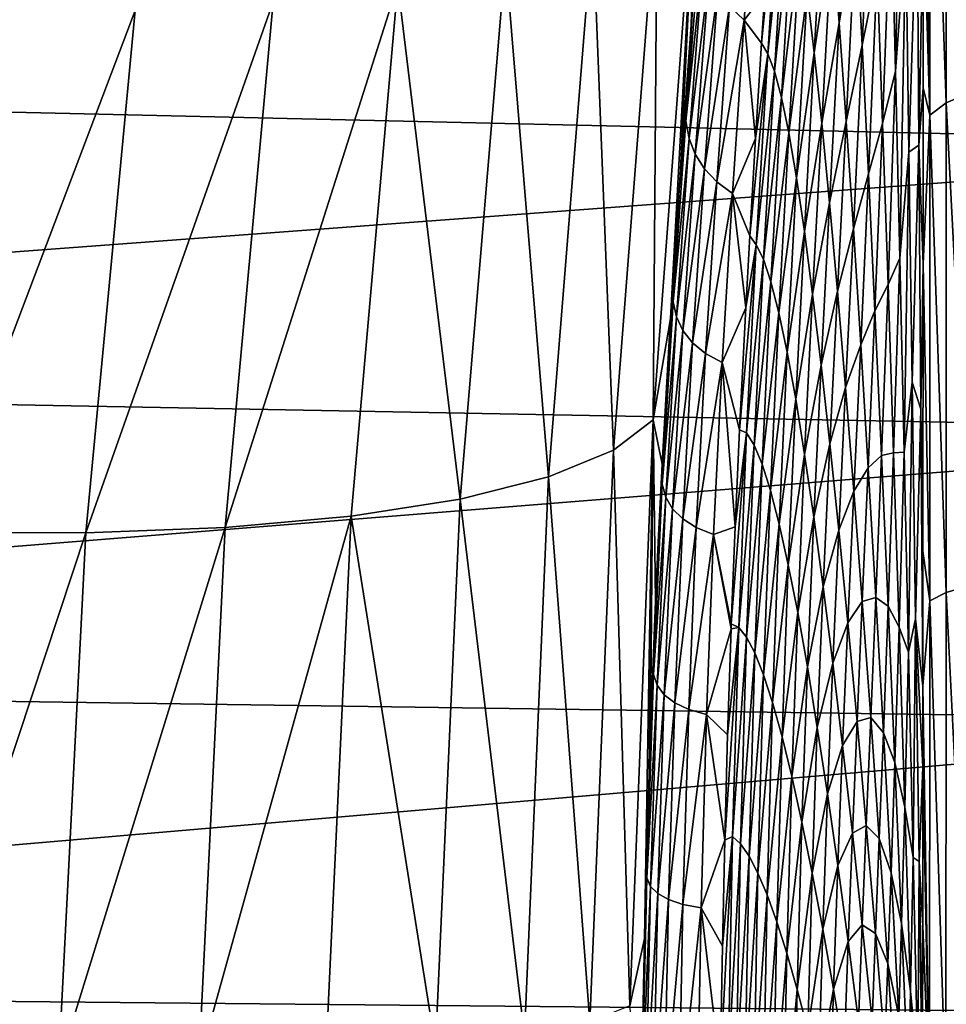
# Model space of a CAD drawing. Header units: metres. Extents: x -128 to 146, y -23 to 80.
# Tile 100 of 113: x 137.26 to 141.43, y 2.71 to 7.13. Entities that reach past the tile are written whole.
import ezdxf

# ---------------------------------------------------------------- set-up
doc = ezdxf.new("R2010")
doc.units = ezdxf.units.M
doc.layers.add('solid_509241_SW0001', color=7, linetype='CONTINUOUS')

msp = doc.modelspace()

# ---------------------------------------------------------------- linework, layer by layer
at = {"layer": 'solid_509241_SW0001'}
for points in [[(141.352417, 8.793017, -76.908852), (141.425644, 8.866348, -77.054077), (141.42514, 6.758214, -77.969612)], [(141.42514, 6.758214, -77.969612), (141.425644, 8.866348, -77.054077), (141.537323, 6.805812, -78.099907)], [(141.351654, 6.702398, -77.816917), (141.322617, 8.471457, -76.873184), (141.352417, 8.793017, -76.908852)], [(141.351654, 6.702398, -77.816917), (141.352417, 8.793017, -76.908852), (141.42514, 6.758214, -77.969612)], [(141.196411, 6.899648, -74.359268), (141.177277, 7.701513, -73.391907), (141.228943, 8.483269, -74.298668)], [(141.196411, 6.899648, -74.359268), (141.228943, 8.483269, -74.298668), (141.243103, 7.53102, -75.228577)], [(141.351654, 6.702398, -77.816917), (141.322235, 7.656796, -77.247833), (141.322617, 8.471457, -76.873184)], [(129.853088, 8.205665, 21.486439), (129.853088, 6.88491, 21.945341), (143.67868, 7.833104, 21.625042)], [(140.943558, 7.117204, -67.626007), (140.912537, 7.516903, -66.346199), (140.991577, 8.049213, -68.040245)], [(140.943558, 7.117204, -67.626007), (140.991577, 8.049213, -68.040245), (141.018982, 7.55581, -69.267876)], [(141.047043, 7.017864, -70.455345), (141.018982, 7.55581, -69.267876), (141.091034, 7.994655, -70.861595)], [(141.047043, 7.017864, -70.455345), (141.091034, 7.994655, -70.861595), (141.114731, 7.350474, -71.975639)], [(140.107346, 5.333454, -25.736666), (140.302643, 7.935485, -25.027178), (140.185944, 5.788885, -26.281258)], [(140.125473, 7.734421, -24.395), (140.302643, 7.935485, -25.027178), (140.107346, 5.333454, -25.736666)], [(140.302643, 7.935485, -25.027178), (140.230453, 6.456522, -26.100424), (140.185944, 5.788885, -26.281258)], [(140.302643, 7.935485, -25.027178), (140.27887, 7.107333, -25.906492), (140.230453, 6.456522, -26.100424)], [(140.302643, 7.935485, -25.027178), (140.34256, 7.899452, -25.647932), (140.27887, 7.107333, -25.906492)], [(140.450897, 7.192945, -47.513813), (140.577713, 7.953603, -52.092751), (140.517303, 7.129056, -51.820835)], [(140.517303, 7.129056, -51.820835), (140.577713, 7.953603, -52.092751), (140.610016, 7.25014, -56.239815)], [(140.282883, 7.155989, -26.502527), (140.27887, 7.107333, -25.906492), (140.34256, 7.899452, -25.647932)], [(140.595306, 7.026441, -56.154942), (140.610016, 7.25014, -56.239815), (140.681824, 7.889492, -57.860092)], [(140.622604, 6.97785, -57.496792), (140.595306, 7.026441, -56.154942), (140.681824, 7.889492, -57.860092)], [(140.622604, 6.97785, -57.496792), (140.681824, 7.889492, -57.860092), (140.709, 7.79985, -59.221203)], [(129.853088, 6.88491, 21.945341), (143.679413, 6.56808, 22.04224), (143.67868, 7.833104, 21.625042)], [(140.831863, 6.982018, -64.631195), (140.799164, 7.254463, -63.294479), (140.882462, 7.870893, -65.039093)], [(140.831863, 6.982018, -64.631195), (140.882462, 7.870893, -65.039093), (140.912537, 7.516903, -66.346199)], [(140.652405, 6.9008, -58.853001), (140.622604, 6.97785, -57.496792), (140.709, 7.79985, -59.221203)], [(140.652405, 6.9008, -58.853001), (140.709, 7.79985, -59.221203), (140.73764, 7.664059, -60.584347)], [(139.836151, 7.556605, -23.798233), (140.125473, 7.734421, -24.395), (139.928604, 5.196701, -25.081459)], [(139.928604, 5.196701, -25.081459), (140.125473, 7.734421, -24.395), (140.107346, 5.333454, -25.736666)], [(141.138885, 6.664638, -73.037811), (141.114731, 7.350474, -71.975639), (141.177277, 7.701513, -73.391907)], [(141.138885, 6.664638, -73.037811), (141.177277, 7.701513, -73.391907), (141.196411, 6.899648, -74.359268)], [(141.257584, 6.535657, -76.083557), (141.243103, 7.53102, -75.228577), (141.294052, 7.717649, -76.476509)], [(141.257584, 6.535657, -76.083557), (141.294052, 7.717649, -76.476509), (141.302414, 6.567754, -77.196182)], [(141.322235, 7.656796, -77.247833), (141.302414, 6.567754, -77.196182), (141.294052, 7.717649, -76.476509)], [(140.683853, 6.782464, -60.213989), (140.652405, 6.9008, -58.853001), (140.73764, 7.664059, -60.584347)], [(140.683853, 6.782464, -60.213989), (140.73764, 7.664059, -60.584347), (140.767731, 7.482116, -61.943851)], [(141.322235, 7.656796, -77.247833), (141.321793, 6.82599, -77.584099), (141.302414, 6.567754, -77.196182)], [(141.351654, 6.702398, -77.816917), (141.321793, 6.82599, -77.584099), (141.322235, 7.656796, -77.247833)], [(139.443466, 7.407459, -23.255075), (139.836151, 7.556605, -23.798233), (139.636429, 5.076523, -24.464907)], [(139.636429, 5.076523, -24.464907), (139.836151, 7.556605, -23.798233), (139.928604, 5.196701, -25.081459)], [(140.975372, 6.674289, -68.873604), (140.943558, 7.117204, -67.626007), (141.018982, 7.55581, -69.267876)], [(140.975372, 6.674289, -68.873604), (141.018982, 7.55581, -69.267876), (141.047043, 7.017864, -70.455345)], [(141.215881, 6.060399, -75.264336), (141.196411, 6.899648, -74.359268), (141.243103, 7.53102, -75.228577)], [(141.215881, 6.060399, -75.264336), (141.243103, 7.53102, -75.228577), (141.257584, 6.535657, -76.083557)], [(140.320221, 7.509659, -30.645393), (140.254272, 6.676035, -30.654345), (140.282883, 7.155989, -26.502527)], [(140.333878, 7.421722, -34.826759), (140.254272, 6.676035, -30.654345), (140.320221, 7.509659, -30.645393)], [(140.716888, 6.622605, -61.574207), (140.683853, 6.782464, -60.213989), (140.767731, 7.482116, -61.943851)], [(140.716888, 6.622605, -61.574207), (140.767731, 7.482116, -61.943851), (140.799164, 7.254463, -63.294479)], [(140.865707, 6.666181, -65.948929), (140.831863, 6.982018, -64.631195), (140.912537, 7.516903, -66.346199)], [(140.865707, 6.666181, -65.948929), (140.912537, 7.516903, -66.346199), (140.943558, 7.117204, -67.626007)], [(138.959412, 7.291531, -22.782091), (139.443466, 7.407459, -23.255075), (139.239731, 4.976585, -23.905807)], [(139.239731, 4.976585, -23.905807), (139.443466, 7.407459, -23.255075), (139.636429, 5.076523, -24.464907)], [(140.268814, 6.59816, -34.781628), (140.254272, 6.676035, -30.654345), (140.333878, 7.421722, -34.826759)], [(140.268814, 6.59816, -34.781628), (140.333878, 7.421722, -34.826759), (140.359848, 7.339559, -39.024883)], [(141.075668, 6.438856, -71.598442), (141.047043, 7.017864, -70.455345), (141.114731, 7.350474, -71.975639)], [(141.075668, 6.438856, -71.598442), (141.114731, 7.350474, -71.975639), (141.138885, 6.664638, -73.037811)], [(140.268814, 6.59816, -34.781628), (140.359848, 7.339559, -39.024883), (140.296448, 6.526587, -38.927151)], [(140.296448, 6.526587, -38.927151), (140.359848, 7.339559, -39.024883), (140.398621, 7.263137, -43.250824)], [(138.183975, 4.84891, -23.0259), (138.959412, 7.291531, -22.782091), (138.75061, 4.899935, -23.421213)], [(138.183975, 4.84891, -23.0259), (138.398758, 7.212356, -22.3937), (138.959412, 7.291531, -22.782091)], [(138.75061, 4.899935, -23.421213), (138.959412, 7.291531, -22.782091), (139.239731, 4.976585, -23.905807)], [(140.296448, 6.526587, -38.927151), (140.398621, 7.263137, -43.250824), (140.337708, 6.461325, -43.102936)], [(140.337708, 6.461325, -43.102936), (140.398621, 7.263137, -43.250824), (140.450897, 7.192945, -47.513813)], [(140.517303, 7.129056, -51.820835), (140.610016, 7.25014, -56.239815), (140.595306, 7.026441, -56.154942)], [(140.751419, 6.421442, -62.928471), (140.716888, 6.622605, -61.574207), (140.799164, 7.254463, -63.294479)], [(140.751419, 6.421442, -62.928471), (140.799164, 7.254463, -63.294479), (140.831863, 6.982018, -64.631195)], [(136.889145, 4.829131, -22.548239), (137.117798, 7.172727, -21.915133), (137.77858, 7.172348, -22.101746)], [(136.889145, 4.829131, -22.548239), (137.77858, 7.172348, -22.101746), (137.557114, 4.825066, -22.73192)], [(137.557114, 4.825066, -22.73192), (138.398758, 7.212356, -22.3937), (138.183975, 4.84891, -23.0259)], [(137.557114, 4.825066, -22.73192), (137.77858, 7.172348, -22.101746), (138.398758, 7.212356, -22.3937)], [(140.337708, 6.461325, -43.102936), (140.450897, 7.192945, -47.513813), (140.393341, 6.402812, -47.318989)], [(140.393341, 6.402812, -47.318989), (140.450897, 7.192945, -47.513813), (140.517303, 7.129056, -51.820835)], [(140.282883, 7.155989, -26.502527), (140.224152, 6.366862, -26.558578), (140.27887, 7.107333, -25.906492)], [(140.254272, 6.676035, -30.654345), (140.224152, 6.366862, -26.558578), (140.282883, 7.155989, -26.502527)], [(140.393341, 6.402812, -47.318989), (140.517303, 7.129056, -51.820835), (140.46405, 6.351124, -51.582878)], [(140.46405, 6.351124, -51.582878), (140.517303, 7.129056, -51.820835), (140.567963, 6.597352, -55.997208)], [(140.517303, 7.129056, -51.820835), (140.595306, 7.026441, -56.154942), (140.567963, 6.597352, -55.997208)], [(140.224152, 6.366862, -26.558578), (140.230453, 6.456522, -26.100424), (140.27887, 7.107333, -25.906492)], [(140.900589, 6.308816, -67.242561), (140.865707, 6.666181, -65.948929), (140.943558, 7.117204, -67.626007)], [(140.900589, 6.308816, -67.242561), (140.943558, 7.117204, -67.626007), (140.975372, 6.674289, -68.873604)], [(140.567963, 6.597352, -55.997208), (140.595306, 7.026441, -56.154942), (140.622604, 6.97785, -57.496792)], [(141.007904, 6.191076, -70.084373), (140.975372, 6.674289, -68.873604), (141.047043, 7.017864, -70.455345)], [(141.007904, 6.191076, -70.084373), (141.047043, 7.017864, -70.455345), (141.075668, 6.438856, -71.598442)], [(140.541626, 6.159546, -55.845253), (140.567963, 6.597352, -55.997208), (140.622604, 6.97785, -57.496792)], [(140.571259, 6.120476, -57.180473), (140.541626, 6.159546, -55.845253), (140.622604, 6.97785, -57.496792)], [(140.571259, 6.120476, -57.180473), (140.622604, 6.97785, -57.496792), (140.652405, 6.9008, -58.853001)], [(140.787354, 6.179683, -64.271759), (140.751419, 6.421442, -62.928471), (140.831863, 6.982018, -64.631195)], [(140.787354, 6.179683, -64.271759), (140.831863, 6.982018, -64.631195), (140.865707, 6.666181, -65.948929)], [(129.853088, 6.88491, 21.945341), (129.853088, 5.538712, 22.323143), (143.679413, 6.56808, 22.04224)], [(140.603302, 6.055063, -58.530605), (140.571259, 6.120476, -57.180473), (140.652405, 6.9008, -58.853001)], [(140.603302, 6.055063, -58.530605), (140.652405, 6.9008, -58.853001), (140.683853, 6.782464, -60.213989)], [(141.163422, 5.941464, -74.044792), (141.138885, 6.664638, -73.037811), (141.196411, 6.899648, -74.359268)], [(141.163422, 5.941464, -74.044792), (141.196411, 6.899648, -74.359268), (141.215881, 6.060399, -75.264336)], [(141.321793, 6.82599, -77.584099), (141.321335, 6.03353, -77.864227), (141.302414, 6.567754, -77.196182)], [(141.351654, 6.702398, -77.816917), (141.321335, 6.03353, -77.864227), (141.321793, 6.82599, -77.584099)], [(140.637131, 5.953064, -59.887695), (140.603302, 6.055063, -58.530605), (140.683853, 6.782464, -60.213989)], [(140.637131, 5.953064, -59.887695), (140.683853, 6.782464, -60.213989), (140.716888, 6.622605, -61.574207)], [(141.42514, 6.758214, -77.969612), (141.537323, 6.805812, -78.099907), (141.536957, 4.589752, -78.767868)], [(141.351654, 6.702398, -77.816917), (141.42514, 6.758214, -77.969612), (141.424454, 4.557742, -78.633148)], [(141.424454, 4.557742, -78.633148), (141.42514, 6.758214, -77.969612), (141.536957, 4.589752, -78.767868)], [(141.350616, 4.520155, -78.475143), (141.321335, 6.03353, -77.864227), (141.351654, 6.702398, -77.816917)], [(141.350616, 4.520155, -78.475143), (141.351654, 6.702398, -77.816917), (141.424454, 4.557742, -78.633148)], [(140.254272, 6.676035, -30.654345), (140.197113, 5.863831, -30.663555), (140.224152, 6.366862, -26.558578)], [(140.268814, 6.59816, -34.781628), (140.197113, 5.863831, -30.663555), (140.254272, 6.676035, -30.654345)], [(140.824539, 5.898539, -65.598969), (140.787354, 6.179683, -64.271759), (140.865707, 6.666181, -65.948929)], [(140.824539, 5.898539, -65.598969), (140.865707, 6.666181, -65.948929), (140.900589, 6.308816, -67.242561)], [(140.936356, 5.912244, -68.507156), (140.900589, 6.308816, -67.242561), (140.975372, 6.674289, -68.873604)], [(140.936356, 5.912244, -68.507156), (140.975372, 6.674289, -68.873604), (141.007904, 6.191076, -70.084373)], [(141.104767, 5.822645, -72.693466), (141.075668, 6.438856, -71.598442), (141.138885, 6.664638, -73.037811)], [(141.104767, 5.822645, -72.693466), (141.138885, 6.664638, -73.037811), (141.163422, 5.941464, -74.044792)], [(140.212433, 5.795677, -34.746033), (140.197113, 5.863831, -30.663555), (140.268814, 6.59816, -34.781628)], [(140.212433, 5.795677, -34.746033), (140.268814, 6.59816, -34.781628), (140.296448, 6.526587, -38.927151)], [(140.46405, 6.351124, -51.582878), (140.567963, 6.597352, -55.997208), (140.541626, 6.159546, -55.845253)], [(140.672668, 5.814055, -61.246387), (140.637131, 5.953064, -59.887695), (140.716888, 6.622605, -61.574207)], [(140.672668, 5.814055, -61.246387), (140.716888, 6.622605, -61.574207), (140.751419, 6.421442, -62.928471)], [(129.853088, 5.538712, 22.323143), (143.680252, 5.281001, 22.385509), (143.679413, 6.56808, 22.04224)], [(141.272339, 5.502984, -76.860558), (141.257584, 6.535657, -76.083557), (141.302414, 6.567754, -77.196182)], [(141.272339, 5.502984, -76.860558), (141.302414, 6.567754, -77.196182), (141.310974, 5.381227, -77.828171)], [(141.321335, 6.03353, -77.864227), (141.310974, 5.381227, -77.828171), (141.302414, 6.567754, -77.196182)], [(140.212433, 5.795677, -34.746033), (140.296448, 6.526587, -38.927151), (140.241547, 5.734096, -38.847511)], [(140.241547, 5.734096, -38.847511), (140.296448, 6.526587, -38.927151), (140.337708, 6.461325, -43.102936)], [(141.235657, 5.188572, -76.104469), (141.215881, 6.060399, -75.264336), (141.257584, 6.535657, -76.083557)], [(141.235657, 5.188572, -76.104469), (141.257584, 6.535657, -76.083557), (141.272339, 5.502984, -76.860558)], [(140.241547, 5.734096, -38.847511), (140.337708, 6.461325, -43.102936), (140.285019, 5.679129, -42.980503)], [(140.285019, 5.679129, -42.980503), (140.337708, 6.461325, -43.102936), (140.393341, 6.402812, -47.318989)], [(140.224152, 6.366862, -26.558578), (140.185944, 5.788885, -26.281258), (140.230453, 6.456522, -26.100424)], [(140.709824, 5.638063, -62.601635), (140.672668, 5.814055, -61.246387), (140.751419, 6.421442, -62.928471)], [(140.709824, 5.638063, -62.601635), (140.751419, 6.421442, -62.928471), (140.787354, 6.179683, -64.271759)], [(141.041031, 5.6709, -71.254128), (141.007904, 6.191076, -70.084373), (141.075668, 6.438856, -71.598442)], [(141.041031, 5.6709, -71.254128), (141.075668, 6.438856, -71.598442), (141.104767, 5.822645, -72.693466)], [(140.285019, 5.679129, -42.980503), (140.393341, 6.402812, -47.318989), (140.343582, 5.631166, -47.155388)], [(140.343582, 5.631166, -47.155388), (140.393341, 6.402812, -47.318989), (140.46405, 6.351124, -51.582878)], [(140.224152, 6.366862, -26.558578), (140.173431, 5.584156, -26.606176), (140.185944, 5.788885, -26.281258)], [(140.197113, 5.863831, -30.663555), (140.173431, 5.584156, -26.606176), (140.224152, 6.366862, -26.558578)], [(140.343582, 5.631166, -47.155388), (140.46405, 6.351124, -51.582878), (140.417969, 5.59029, -51.380024)], [(140.417969, 5.59029, -51.380024), (140.46405, 6.351124, -51.582878), (140.523483, 5.837306, -55.740589)], [(140.46405, 6.351124, -51.582878), (140.541626, 6.159546, -55.845253), (140.523483, 5.837306, -55.740589)], [(140.862839, 5.579702, -66.904976), (140.824539, 5.898539, -65.598969), (140.900589, 6.308816, -67.242561)], [(140.862839, 5.579702, -66.904976), (140.900589, 6.308816, -67.242561), (140.936356, 5.912244, -68.507156)], [(140.523483, 5.837306, -55.740589), (140.541626, 6.159546, -55.845253), (140.571259, 6.120476, -57.180473)], [(140.748489, 5.425613, -63.948505), (140.709824, 5.638063, -62.601635), (140.787354, 6.179683, -64.271759)], [(140.748489, 5.425613, -63.948505), (140.787354, 6.179683, -64.271759), (140.824539, 5.898539, -65.598969)], [(140.97287, 5.479225, -69.738075), (140.936356, 5.912244, -68.507156), (141.007904, 6.191076, -70.084373)], [(140.97287, 5.479225, -69.738075), (141.007904, 6.191076, -70.084373), (141.041031, 5.6709, -71.254128)], [(140.495438, 5.289064, -55.578838), (140.523483, 5.837306, -55.740589), (140.571259, 6.120476, -57.180473)], [(140.527786, 5.274652, -56.910248), (140.495438, 5.289064, -55.578838), (140.571259, 6.120476, -57.180473)], [(140.527786, 5.274652, -56.910248), (140.571259, 6.120476, -57.180473), (140.603302, 6.055063, -58.530605)], [(140.56163, 5.220248, -58.252022), (140.527786, 5.274652, -56.910248), (140.603302, 6.055063, -58.530605)], [(140.56163, 5.220248, -58.252022), (140.603302, 6.055063, -58.530605), (140.637131, 5.953064, -59.887695)], [(141.188324, 5.185459, -74.993736), (141.163422, 5.941464, -74.044792), (141.215881, 6.060399, -75.264336)], [(141.188324, 5.185459, -74.993736), (141.215881, 6.060399, -75.264336), (141.235657, 5.188572, -76.104469)], [(141.321335, 6.03353, -77.864227), (141.320465, 4.74267, -78.240166), (141.310974, 5.381227, -77.828171)], [(141.350616, 4.520155, -78.475143), (141.320465, 4.74267, -78.240166), (141.321335, 6.03353, -77.864227)], [(140.597366, 5.134045, -59.602192), (140.56163, 5.220248, -58.252022), (140.637131, 5.953064, -59.887695)], [(140.597366, 5.134045, -59.602192), (140.637131, 5.953064, -59.887695), (140.672668, 5.814055, -61.246387)], [(141.134262, 5.173371, -73.737251), (141.104767, 5.822645, -72.693466), (141.163422, 5.941464, -74.044792)], [(141.134262, 5.173371, -73.737251), (141.163422, 5.941464, -74.044792), (141.188324, 5.185459, -74.993736)], [(140.788498, 5.177736, -65.281967), (140.748489, 5.425613, -63.948505), (140.824539, 5.898539, -65.598969)], [(140.788498, 5.177736, -65.281967), (140.824539, 5.898539, -65.598969), (140.862839, 5.579702, -66.904976)], [(140.9021, 5.225334, -68.184814), (140.862839, 5.579702, -66.904976), (140.936356, 5.912244, -68.507156)], [(140.9021, 5.225334, -68.184814), (140.936356, 5.912244, -68.507156), (140.97287, 5.479225, -69.738075)], [(140.197113, 5.863831, -30.663555), (140.148758, 5.043714, -30.673504), (140.173431, 5.584156, -26.606176)], [(140.212433, 5.795677, -34.746033), (140.148758, 5.043714, -30.673504), (140.197113, 5.863831, -30.663555)], [(140.417969, 5.59029, -51.380024), (140.523483, 5.837306, -55.740589), (140.495438, 5.289064, -55.578838)], [(140.634903, 5.015484, -60.955734), (140.597366, 5.134045, -59.602192), (140.672668, 5.814055, -61.246387)], [(140.634903, 5.015484, -60.955734), (140.672668, 5.814055, -61.246387), (140.709824, 5.638063, -62.601635)], [(141.074631, 5.117469, -72.379257), (141.041031, 5.6709, -71.254128), (141.104767, 5.822645, -72.693466)], [(141.074631, 5.117469, -72.379257), (141.104767, 5.822645, -72.693466), (141.134262, 5.173371, -73.737251)], [(140.107346, 5.333454, -25.736666), (140.185944, 5.788885, -26.281258), (140.148315, 5.133687, -26.439344)], [(140.173431, 5.584156, -26.606176), (140.148315, 5.133687, -26.439344), (140.185944, 5.788885, -26.281258)], [(140.16478, 4.985285, -34.72113), (140.148758, 5.043714, -30.673504), (140.212433, 5.795677, -34.746033)], [(140.16478, 4.985285, -34.72113), (140.212433, 5.795677, -34.746033), (140.241547, 5.734096, -38.847511)], [(140.16478, 4.985285, -34.72113), (140.241547, 5.734096, -38.847511), (140.19519, 4.933387, -38.787624)], [(140.19519, 4.933387, -38.787624), (140.241547, 5.734096, -38.847511), (140.285019, 5.679129, -42.980503)], [(140.19519, 4.933387, -38.787624), (140.285019, 5.679129, -42.980503), (140.240555, 4.888079, -42.885391)], [(140.240555, 4.888079, -42.885391), (140.285019, 5.679129, -42.980503), (140.343582, 5.631166, -47.155388)], [(141.009995, 5.01294, -70.93116), (140.97287, 5.479225, -69.738075), (141.041031, 5.6709, -71.254128)], [(141.009995, 5.01294, -70.93116), (141.041031, 5.6709, -71.254128), (141.074631, 5.117469, -72.379257)], [(140.240555, 4.888079, -42.885391), (140.343582, 5.631166, -47.155388), (140.30162, 4.84971, -47.024719)], [(140.30162, 4.84971, -47.024719), (140.343582, 5.631166, -47.155388), (140.417969, 5.59029, -51.380024)], [(140.674149, 4.864447, -62.307865), (140.634903, 5.015484, -60.955734), (140.709824, 5.638063, -62.601635)], [(140.674149, 4.864447, -62.307865), (140.709824, 5.638063, -62.601635), (140.748489, 5.425613, -63.948505)], [(140.173431, 5.584156, -26.606176), (140.130707, 4.782956, -26.645113), (140.148315, 5.133687, -26.439344)], [(140.148758, 5.043714, -30.673504), (140.130707, 4.782956, -26.645113), (140.173431, 5.584156, -26.606176)], [(140.30162, 4.84971, -47.024719), (140.417969, 5.59029, -51.380024), (140.379105, 4.818359, -51.213375)], [(140.379105, 4.818359, -51.213375), (140.417969, 5.59029, -51.380024), (140.475906, 4.853191, -55.466167)], [(140.417969, 5.59029, -51.380024), (140.495438, 5.289064, -55.578838), (140.475906, 4.853191, -55.466167)], [(140.829712, 4.895955, -66.59697), (140.788498, 5.177736, -65.281967), (140.862839, 5.579702, -66.904976)], [(140.829712, 4.895955, -66.59697), (140.862839, 5.579702, -66.904976), (140.9021, 5.225334, -68.184814)], [(129.853088, 5.538712, 22.323143), (129.853088, 4.172044, 22.618444), (143.680252, 5.281001, 22.385509)], [(141.255722, 4.288979, -76.877434), (141.235657, 5.188572, -76.104469), (141.272339, 5.502984, -76.860558)], [(141.255722, 4.288979, -76.877434), (141.272339, 5.502984, -76.860558), (141.287369, 4.438791, -77.556992)], [(141.287369, 4.438791, -77.556992), (141.272339, 5.502984, -76.860558), (141.310974, 5.381227, -77.828171)], [(140.942169, 4.838047, -69.433868), (140.9021, 5.225334, -68.184814), (140.97287, 5.479225, -69.738075)], [(140.942169, 4.838047, -69.433868), (140.97287, 5.479225, -69.738075), (141.009995, 5.01294, -70.93116)], [(140.714966, 4.681299, -63.653881), (140.674149, 4.864447, -62.307865), (140.748489, 5.425613, -63.948505)], [(140.714966, 4.681299, -63.653881), (140.748489, 5.425613, -63.948505), (140.788498, 5.177736, -65.281967)], [(141.287369, 4.438791, -77.556992), (141.310974, 5.381227, -77.828171), (141.320023, 4.136559, -78.383751)], [(141.320465, 4.74267, -78.240166), (141.320023, 4.136559, -78.383751), (141.310974, 5.381227, -77.828171)], [(139.928604, 5.196701, -25.081459), (140.107346, 5.333454, -25.736666), (140.003174, 2.699121, -26.164206)], [(140.003174, 2.699121, -26.164206), (140.107346, 5.333454, -25.736666), (140.068314, 3.002929, -26.816273)], [(140.107346, 5.333454, -25.736666), (140.089249, 3.743183, -26.709106), (140.068314, 3.002929, -26.816273)], [(140.107346, 5.333454, -25.736666), (140.095673, 3.932017, -26.677774), (140.089249, 3.743183, -26.709106)], [(140.107346, 5.333454, -25.736666), (140.118774, 4.518761, -26.569738), (140.095673, 3.932017, -26.677774)], [(140.107346, 5.333454, -25.736666), (140.148315, 5.133687, -26.439344), (140.118774, 4.518761, -26.569738)], [(129.853088, 4.172044, 22.618444), (143.681198, 3.97619, 22.653696), (143.680252, 5.281001, 22.385509)], [(140.458862, 4.417051, -55.367905), (140.475906, 4.853191, -55.466167), (140.527786, 5.274652, -56.910248)], [(140.492142, 4.400099, -56.686546), (140.458862, 4.417051, -55.367905), (140.527786, 5.274652, -56.910248)], [(140.475906, 4.853191, -55.466167), (140.495438, 5.289064, -55.578838), (140.527786, 5.274652, -56.910248)], [(140.492142, 4.400099, -56.686546), (140.527786, 5.274652, -56.910248), (140.56163, 5.220248, -58.252022)], [(140.871948, 4.582263, -67.888626), (140.829712, 4.895955, -66.59697), (140.9021, 5.225334, -68.184814)], [(140.871948, 4.582263, -67.888626), (140.9021, 5.225334, -68.184814), (140.942169, 4.838047, -69.433868)], [(139.636429, 5.076523, -24.464907), (139.928604, 5.196701, -25.081459), (139.823349, 2.628612, -25.494438)], [(139.823349, 2.628612, -25.494438), (139.928604, 5.196701, -25.081459), (140.003174, 2.699121, -26.164206)], [(140.527374, 4.356303, -58.017933), (140.492142, 4.400099, -56.686546), (140.56163, 5.220248, -58.252022)], [(140.527374, 4.356303, -58.017933), (140.56163, 5.220248, -58.252022), (140.597366, 5.134045, -59.602192)], [(140.757233, 4.4669, -64.988976), (140.714966, 4.681299, -63.653881), (140.788498, 5.177736, -65.281967)], [(140.757233, 4.4669, -64.988976), (140.788498, 5.177736, -65.281967), (140.829712, 4.895955, -66.59697)], [(141.164093, 4.495338, -74.72715), (141.134262, 5.173371, -73.737251), (141.188324, 5.185459, -74.993736)], [(141.164093, 4.495338, -74.72715), (141.188324, 5.185459, -74.993736), (141.213531, 4.4012, -75.88224)], [(141.213531, 4.4012, -75.88224), (141.188324, 5.185459, -74.993736), (141.235657, 5.188572, -76.104469)], [(141.213531, 4.4012, -75.88224), (141.235657, 5.188572, -76.104469), (141.255722, 4.288979, -76.877434)], [(140.130707, 4.782956, -26.645113), (140.118774, 4.518761, -26.569738), (140.148315, 5.133687, -26.439344)], [(140.564529, 4.285756, -59.358273), (140.527374, 4.356303, -58.017933), (140.597366, 5.134045, -59.602192)], [(140.564529, 4.285756, -59.358273), (140.597366, 5.134045, -59.602192), (140.634903, 5.015484, -60.955734)], [(141.108627, 4.534766, -73.456718), (141.074631, 5.117469, -72.379257), (141.134262, 5.173371, -73.737251)], [(141.108627, 4.534766, -73.456718), (141.134262, 5.173371, -73.737251), (141.164093, 4.495338, -74.72715)], [(141.047623, 4.51695, -72.082863), (141.009995, 5.01294, -70.93116), (141.074631, 5.117469, -72.379257)], [(141.047623, 4.51695, -72.082863), (141.074631, 5.117469, -72.379257), (141.108627, 4.534766, -73.456718)], [(139.239731, 4.976585, -23.905807), (139.636429, 5.076523, -24.464907), (139.529175, 2.565876, -24.86562)], [(139.529175, 2.565876, -24.86562), (139.636429, 5.076523, -24.464907), (139.823349, 2.628612, -25.494438)], [(140.148758, 5.043714, -30.673504), (140.109192, 4.188567, -30.684628), (140.130707, 4.782956, -26.645113)], [(140.16478, 4.985285, -34.72113), (140.109192, 4.188567, -30.684628), (140.148758, 5.043714, -30.673504)], [(140.603561, 4.187838, -60.703026), (140.564529, 4.285756, -59.358273), (140.634903, 5.015484, -60.955734)], [(140.603561, 4.187838, -60.703026), (140.634903, 5.015484, -60.955734), (140.674149, 4.864447, -62.307865)], [(140.982864, 4.420877, -70.648026), (140.942169, 4.838047, -69.433868), (141.009995, 5.01294, -70.93116)], [(140.982864, 4.420877, -70.648026), (141.009995, 5.01294, -70.93116), (141.047623, 4.51695, -72.082863)], [(138.75061, 4.899935, -23.421213), (139.239731, 4.976585, -23.905807), (139.129593, 2.512826, -24.296923)], [(139.129593, 2.512826, -24.296923), (139.239731, 4.976585, -23.905807), (139.529175, 2.565876, -24.86562)], [(140.125824, 4.140188, -34.707985), (140.109192, 4.188567, -30.684628), (140.16478, 4.985285, -34.72113)], [(140.125824, 4.140188, -34.707985), (140.16478, 4.985285, -34.72113), (140.19519, 4.933387, -38.787624)], [(140.125824, 4.140188, -34.707985), (140.19519, 4.933387, -38.787624), (140.157364, 4.097931, -38.749016)], [(140.157364, 4.097931, -38.749016), (140.19519, 4.933387, -38.787624), (140.240555, 4.888079, -42.885391)], [(138.065826, 2.441911, -23.406898), (138.75061, 4.899935, -23.421213), (138.63681, 2.47108, -23.805691)], [(138.065826, 2.441911, -23.406898), (138.183975, 4.84891, -23.0259), (138.75061, 4.899935, -23.421213)], [(138.63681, 2.47108, -23.805691), (138.75061, 4.899935, -23.421213), (139.129593, 2.512826, -24.296923)], [(140.157364, 4.097931, -38.749016), (140.240555, 4.888079, -42.885391), (140.204376, 4.06186, -42.819336)], [(140.204376, 4.06186, -42.819336), (140.240555, 4.888079, -42.885391), (140.30162, 4.84971, -47.024719)], [(140.800766, 4.222592, -66.308319), (140.757233, 4.4669, -64.988976), (140.829712, 4.895955, -66.59697)], [(140.800766, 4.222592, -66.308319), (140.829712, 4.895955, -66.59697), (140.871948, 4.582263, -67.888626)], [(136.760834, 2.424451, -22.932096), (136.889145, 4.829131, -22.548239), (137.557114, 4.825066, -22.73192)], [(136.760834, 2.424451, -22.932096), (137.557114, 4.825066, -22.73192), (137.434097, 2.426208, -23.112711)], [(137.434097, 2.426208, -23.112711), (138.183975, 4.84891, -23.0259), (138.065826, 2.441911, -23.406898)], [(137.434097, 2.426208, -23.112711), (137.557114, 4.825066, -22.73192), (138.183975, 4.84891, -23.0259)], [(140.204376, 4.06186, -42.819336), (140.30162, 4.84971, -47.024719), (140.267517, 4.032283, -46.928558)], [(140.267517, 4.032283, -46.928558), (140.30162, 4.84971, -47.024719), (140.379105, 4.818359, -51.213375)], [(140.379105, 4.818359, -51.213375), (140.475906, 4.853191, -55.466167), (140.458862, 4.417051, -55.367905)], [(140.644333, 4.062332, -62.047859), (140.603561, 4.187838, -60.703026), (140.674149, 4.864447, -62.307865)], [(140.644333, 4.062332, -62.047859), (140.674149, 4.864447, -62.307865), (140.714966, 4.681299, -63.653881)], [(140.915024, 4.239102, -69.152397), (140.871948, 4.582263, -67.888626), (140.942169, 4.838047, -69.433868)], [(140.915024, 4.239102, -69.152397), (140.942169, 4.838047, -69.433868), (140.982864, 4.420877, -70.648026)], [(140.130707, 4.782956, -26.645113), (140.095673, 3.932017, -26.677774), (140.118774, 4.518761, -26.569738)], [(140.109192, 4.188567, -30.684628), (140.095673, 3.932017, -26.677774), (140.130707, 4.782956, -26.645113)], [(140.267517, 4.032283, -46.928558), (140.379105, 4.818359, -51.213375), (140.347473, 4.009272, -51.08395)], [(140.347473, 4.009272, -51.08395), (140.379105, 4.818359, -51.213375), (140.458069, 4.39468, -55.363251)], [(140.379105, 4.818359, -51.213375), (140.458862, 4.417051, -55.367905), (140.458069, 4.39468, -55.363251)], [(141.350616, 4.520155, -78.475143), (141.320023, 4.136559, -78.383751), (141.320465, 4.74267, -78.240166)], [(140.686752, 3.909474, -63.388481), (140.644333, 4.062332, -62.047859), (140.714966, 4.681299, -63.653881)], [(140.686752, 3.909474, -63.388481), (140.714966, 4.681299, -63.653881), (140.757233, 4.4669, -64.988976)], [(140.845383, 3.95017, -67.607239), (140.800766, 4.222592, -66.308319), (140.871948, 4.582263, -67.888626)], [(140.845383, 3.95017, -67.607239), (140.871948, 4.582263, -67.888626), (140.915024, 4.239102, -69.152397)], [(141.350616, 4.520155, -78.475143), (141.424454, 4.557742, -78.633148), (141.423569, 2.29491, -79.035934)], [(141.423569, 2.29491, -79.035934), (141.424454, 4.557742, -78.633148), (141.536469, 2.310904, -79.173141)], [(141.424454, 4.557742, -78.633148), (141.536957, 4.589752, -78.767868), (141.536469, 2.310904, -79.173141)], [(141.024048, 3.977239, -71.823799), (140.982864, 4.420877, -70.648026), (141.047623, 4.51695, -72.082863)], [(141.024048, 3.977239, -71.823799), (141.047623, 4.51695, -72.082863), (141.085587, 3.995076, -73.190247)], [(141.085587, 3.995076, -73.190247), (141.047623, 4.51695, -72.082863), (141.108627, 4.534766, -73.456718)], [(141.085587, 3.995076, -73.190247), (141.108627, 4.534766, -73.456718), (141.142899, 3.926915, -74.484009)], [(141.142899, 3.926915, -74.484009), (141.108627, 4.534766, -73.456718), (141.164093, 4.495338, -74.72715)], [(141.349243, 2.276073, -78.874847), (141.320023, 4.136559, -78.383751), (141.350616, 4.520155, -78.475143)], [(141.349243, 2.276073, -78.874847), (141.350616, 4.520155, -78.475143), (141.423569, 2.29491, -79.035934)], [(141.142899, 3.926915, -74.484009), (141.164093, 4.495338, -74.72715), (141.194183, 3.79289, -75.660995)], [(141.194183, 3.79289, -75.660995), (141.164093, 4.495338, -74.72715), (141.213531, 4.4012, -75.88224)], [(140.730682, 3.72996, -64.72049), (140.686752, 3.909474, -63.388481), (140.757233, 4.4669, -64.988976)], [(140.730682, 3.72996, -64.72049), (140.757233, 4.4669, -64.988976), (140.800766, 4.222592, -66.308319)], [(141.276077, 3.366376, -77.581398), (141.255722, 4.288979, -76.877434), (141.287369, 4.438791, -77.556992)], [(141.276077, 3.366376, -77.581398), (141.287369, 4.438791, -77.556992), (141.302658, 3.348902, -78.170731)], [(141.319733, 3.772978, -78.460083), (141.287369, 4.438791, -77.556992), (141.320023, 4.136559, -78.383751)], [(141.319733, 3.772978, -78.460083), (141.302658, 3.348902, -78.170731), (141.287369, 4.438791, -77.556992)], [(140.347473, 4.009272, -51.08395), (140.458069, 4.39468, -55.363251), (140.442352, 3.917651, -55.272659)], [(140.429459, 3.444536, -55.198288), (140.442352, 3.917651, -55.272659), (140.492142, 4.400099, -56.686546)], [(140.464355, 3.460566, -56.508732), (140.429459, 3.444536, -55.198288), (140.492142, 4.400099, -56.686546)], [(140.442352, 3.917651, -55.272659), (140.458069, 4.39468, -55.363251), (140.492142, 4.400099, -56.686546)], [(140.458069, 4.39468, -55.363251), (140.458862, 4.417051, -55.367905), (140.492142, 4.400099, -56.686546)], [(140.464355, 3.460566, -56.508732), (140.492142, 4.400099, -56.686546), (140.527374, 4.356303, -58.017933)], [(140.958786, 3.869338, -70.384277), (140.915024, 4.239102, -69.152397), (140.982864, 4.420877, -70.648026)], [(140.958786, 3.869338, -70.384277), (140.982864, 4.420877, -70.648026), (141.024048, 3.977239, -71.823799)], [(141.194183, 3.79289, -75.660995), (141.213531, 4.4012, -75.88224), (141.239014, 3.593226, -76.708366)], [(141.239014, 3.593226, -76.708366), (141.213531, 4.4012, -75.88224), (141.255722, 4.288979, -76.877434)], [(140.500504, 3.42729, -57.826881), (140.464355, 3.460566, -56.508732), (140.527374, 4.356303, -58.017933)], [(140.500504, 3.42729, -57.826881), (140.527374, 4.356303, -58.017933), (140.564529, 4.285756, -59.358273)], [(140.538574, 3.372802, -59.153515), (140.500504, 3.42729, -57.826881), (140.564529, 4.285756, -59.358273)], [(140.538574, 3.372802, -59.153515), (140.564529, 4.285756, -59.358273), (140.603561, 4.187838, -60.703026)], [(141.239014, 3.593226, -76.708366), (141.255722, 4.288979, -76.877434), (141.276077, 3.366376, -77.581398)], [(140.775925, 3.524932, -66.039474), (140.730682, 3.72996, -64.72049), (140.800766, 4.222592, -66.308319)], [(140.775925, 3.524932, -66.039474), (140.800766, 4.222592, -66.308319), (140.845383, 3.95017, -67.607239)], [(140.890915, 3.651866, -68.881424), (140.845383, 3.95017, -67.607239), (140.915024, 4.239102, -69.152397)], [(140.890915, 3.651866, -68.881424), (140.915024, 4.239102, -69.152397), (140.958786, 3.869338, -70.384277)], [(129.853088, 4.172044, 22.618444), (129.853088, 2.789958, 22.830158), (143.681198, 3.97619, 22.653696)], [(140.109192, 4.188567, -30.684628), (140.078445, 3.27433, -30.697319), (140.095673, 3.932017, -26.677774)], [(140.125824, 4.140188, -34.707985), (140.078445, 3.27433, -30.697319), (140.109192, 4.188567, -30.684628)], [(140.578522, 3.2965, -60.484806), (140.538574, 3.372802, -59.153515), (140.603561, 4.187838, -60.703026)], [(140.578522, 3.2965, -60.484806), (140.603561, 4.187838, -60.703026), (140.644333, 4.062332, -62.047859)], [(140.095581, 3.236609, -34.707539), (140.078445, 3.27433, -30.697319), (140.125824, 4.140188, -34.707985)], [(140.095581, 3.236609, -34.707539), (140.125824, 4.140188, -34.707985), (140.157364, 4.097931, -38.749016)], [(141.349243, 2.276073, -78.874847), (141.319733, 3.772978, -78.460083), (141.320023, 4.136559, -78.383751)], [(140.095581, 3.236609, -34.707539), (140.157364, 4.097931, -38.749016), (140.128113, 3.204188, -38.73304)], [(140.128113, 3.204188, -38.73304), (140.157364, 4.097931, -38.749016), (140.204376, 4.06186, -42.819336)], [(140.128113, 3.204188, -38.73304), (140.204376, 4.06186, -42.819336), (140.176483, 3.177126, -42.783863)], [(140.176483, 3.177126, -42.783863), (140.204376, 4.06186, -42.819336), (140.267517, 4.032283, -46.928558)], [(140.176483, 3.177126, -42.783863), (140.267517, 4.032283, -46.928558), (140.241287, 3.155678, -46.868313)], [(140.241287, 3.155678, -46.868313), (140.267517, 4.032283, -46.928558), (140.347473, 4.009272, -51.08395)], [(140.620255, 3.198127, -61.817085), (140.578522, 3.2965, -60.484806), (140.644333, 4.062332, -62.047859)], [(140.620255, 3.198127, -61.817085), (140.644333, 4.062332, -62.047859), (140.686752, 3.909474, -63.388481)], [(140.241287, 3.155678, -46.868313), (140.347473, 4.009272, -51.08395), (140.32309, 3.139906, -50.992653)], [(140.32309, 3.139906, -50.992653), (140.347473, 4.009272, -51.08395), (140.429459, 3.444536, -55.198288)], [(140.347473, 4.009272, -51.08395), (140.442352, 3.917651, -55.272659), (140.429459, 3.444536, -55.198288)], [(141.065582, 3.5108, -72.958382), (141.024048, 3.977239, -71.823799), (141.085587, 3.995076, -73.190247)], [(141.065582, 3.5108, -72.958382), (141.085587, 3.995076, -73.190247), (141.12381, 3.451263, -74.250977)], [(141.12381, 3.451263, -74.250977), (141.085587, 3.995076, -73.190247), (141.142899, 3.926915, -74.484009)], [(129.853088, 2.789958, 22.830158), (143.682312, 2.658035, 22.845894), (143.681198, 3.97619, 22.653696)], [(140.822342, 3.295956, -67.341156), (140.775925, 3.524932, -66.039474), (140.845383, 3.95017, -67.607239)], [(140.822342, 3.295956, -67.341156), (140.845383, 3.95017, -67.607239), (140.890915, 3.651866, -68.881424)], [(141.003052, 3.476205, -71.580917), (140.958786, 3.869338, -70.384277), (141.024048, 3.977239, -71.823799)], [(141.003052, 3.476205, -71.580917), (141.024048, 3.977239, -71.823799), (141.065582, 3.5108, -72.958382)], [(140.078445, 3.27433, -30.697319), (140.089249, 3.743183, -26.709106), (140.095673, 3.932017, -26.677774)], [(140.663651, 3.077815, -63.146702), (140.620255, 3.198127, -61.817085), (140.686752, 3.909474, -63.388481)], [(140.663651, 3.077815, -63.146702), (140.686752, 3.909474, -63.388481), (140.730682, 3.72996, -64.72049)], [(141.12381, 3.451263, -74.250977), (141.142899, 3.926915, -74.484009), (141.177383, 3.298048, -75.459206)], [(141.177383, 3.298048, -75.459206), (141.142899, 3.926915, -74.484009), (141.194183, 3.79289, -75.660995)], [(140.937164, 3.330319, -70.12706), (140.890915, 3.651866, -68.881424), (140.958786, 3.869338, -70.384277)], [(140.937164, 3.330319, -70.12706), (140.958786, 3.869338, -70.384277), (141.003052, 3.476205, -71.580917)], [(141.177383, 3.298048, -75.459206), (141.194183, 3.79289, -75.660995), (141.224503, 3.070293, -76.537117)], [(141.224503, 3.070293, -76.537117), (141.194183, 3.79289, -75.660995), (141.239014, 3.593226, -76.708366)], [(141.319733, 3.772978, -78.460083), (141.319122, 3.05907, -78.588898), (141.302658, 3.348902, -78.170731)], [(141.349243, 2.276073, -78.874847), (141.319122, 3.05907, -78.588898), (141.319733, 3.772978, -78.460083)], [(140.078445, 3.27433, -30.697319), (140.068314, 3.002929, -26.816273), (140.089249, 3.743183, -26.709106)], [(140.708572, 2.936098, -64.469902), (140.663651, 3.077815, -63.146702), (140.730682, 3.72996, -64.72049)], [(140.708572, 2.936098, -64.469902), (140.730682, 3.72996, -64.72049), (140.775925, 3.524932, -66.039474)], [(140.869736, 3.044998, -68.621605), (140.822342, 3.295956, -67.341156), (140.890915, 3.651866, -68.881424)], [(140.869736, 3.044998, -68.621605), (140.890915, 3.651866, -68.881424), (140.937164, 3.330319, -70.12706)], [(141.224503, 3.070293, -76.537117), (141.239014, 3.593226, -76.708366), (141.26474, 2.766001, -77.470604)], [(141.26474, 2.766001, -77.470604), (141.239014, 3.593226, -76.708366), (141.276077, 3.366376, -77.581398)], [(140.754913, 2.773894, -65.782913), (140.708572, 2.936098, -64.469902), (140.775925, 3.524932, -66.039474)], [(140.754913, 2.773894, -65.782913), (140.775925, 3.524932, -66.039474), (140.822342, 3.295956, -67.341156)], [(141.047653, 3.063177, -72.739647), (141.003052, 3.476205, -71.580917), (141.065582, 3.5108, -72.958382)], [(141.047653, 3.063177, -72.739647), (141.065582, 3.5108, -72.958382), (141.107315, 3.025332, -74.049583)], [(141.107315, 3.025332, -74.049583), (141.065582, 3.5108, -72.958382), (141.12381, 3.451263, -74.250977)], [(140.409439, 2.415932, -55.082745), (140.418915, 2.967629, -55.137455), (140.464355, 3.460566, -56.508732)], [(140.444366, 2.425293, -56.376255), (140.409439, 2.415932, -55.082745), (140.464355, 3.460566, -56.508732)], [(140.418915, 2.967629, -55.137455), (140.429459, 3.444536, -55.198288), (140.464355, 3.460566, -56.508732)], [(140.444366, 2.425293, -56.376255), (140.464355, 3.460566, -56.508732), (140.500504, 3.42729, -57.826881)], [(140.983978, 2.988518, -71.341026), (140.937164, 3.330319, -70.12706), (141.003052, 3.476205, -71.580917)], [(140.983978, 2.988518, -71.341026), (141.003052, 3.476205, -71.580917), (141.047653, 3.063177, -72.739647)], [(140.32309, 3.139906, -50.992653), (140.429459, 3.444536, -55.198288), (140.418915, 2.967629, -55.137455)], [(140.480957, 2.40272, -57.677608), (140.444366, 2.425293, -56.376255), (140.500504, 3.42729, -57.826881)], [(140.480957, 2.40272, -57.677608), (140.500504, 3.42729, -57.826881), (140.538574, 3.372802, -59.153515)], [(141.107315, 3.025332, -74.049583), (141.12381, 3.451263, -74.250977), (141.16217, 2.889443, -75.263306)], [(141.16217, 2.889443, -75.263306), (141.12381, 3.451263, -74.250977), (141.177383, 3.298048, -75.459206)], [(140.519424, 2.365164, -58.98584), (140.480957, 2.40272, -57.677608), (140.538574, 3.372802, -59.153515)], [(140.519424, 2.365164, -58.98584), (140.538574, 3.372802, -59.153515), (140.578522, 3.2965, -60.484806)], [(141.26474, 2.766001, -77.470604), (141.276077, 3.366376, -77.581398), (141.296677, 2.425668, -78.214989)], [(141.296677, 2.425668, -78.214989), (141.276077, 3.366376, -77.581398), (141.302658, 3.348902, -78.170731)], [(140.917953, 2.774399, -69.877373), (140.869736, 3.044998, -68.621605), (140.937164, 3.330319, -70.12706)], [(140.917953, 2.774399, -69.877373), (140.937164, 3.330319, -70.12706), (140.983978, 2.988518, -71.341026)], [(141.296677, 2.425668, -78.214989), (141.302658, 3.348902, -78.170731), (141.318359, 2.234305, -78.703743)], [(141.318649, 2.533448, -78.666275), (141.318359, 2.234305, -78.703743), (141.302658, 3.348902, -78.170731)], [(141.319122, 3.05907, -78.588898), (141.318649, 2.533448, -78.666275), (141.302658, 3.348902, -78.170731)], [(140.559692, 2.312127, -60.2981), (140.519424, 2.365164, -58.98584), (140.578522, 3.2965, -60.484806)], [(140.559692, 2.312127, -60.2981), (140.578522, 3.2965, -60.484806), (140.620255, 3.198127, -61.817085)], [(140.80249, 2.592485, -67.082115), (140.754913, 2.773894, -65.782913), (140.822342, 3.295956, -67.341156)], [(140.80249, 2.592485, -67.082115), (140.822342, 3.295956, -67.341156), (140.869736, 3.044998, -68.621605)], [(141.16217, 2.889443, -75.263306), (141.177383, 3.298048, -75.459206), (141.212006, 2.652185, -76.380867)], [(141.212006, 2.652185, -76.380867), (141.177383, 3.298048, -75.459206), (141.224503, 3.070293, -76.537117)], [(140.078445, 3.27433, -30.697319), (140.056488, 2.280842, -30.711903), (140.068314, 3.002929, -26.816273)], [(140.095581, 3.236609, -34.707539), (140.056488, 2.280842, -30.711903), (140.078445, 3.27433, -30.697319)], [(140.074081, 2.254626, -34.720581), (140.056488, 2.280842, -30.711903), (140.095581, 3.236609, -34.707539)], [(140.074081, 2.254626, -34.720581), (140.095581, 3.236609, -34.707539), (140.128113, 3.204188, -38.73304)], [(140.074081, 2.254626, -34.720581), (140.128113, 3.204188, -38.73304), (140.107437, 2.232433, -38.740833)], [(140.107437, 2.232433, -38.740833), (140.128113, 3.204188, -38.73304), (140.176483, 3.177126, -42.783863)], [(140.60173, 2.243372, -61.611637), (140.559692, 2.312127, -60.2981), (140.620255, 3.198127, -61.817085)], [(140.60173, 2.243372, -61.611637), (140.620255, 3.198127, -61.817085), (140.663651, 3.077815, -63.146702)], [(140.107437, 2.232433, -38.740833), (140.176483, 3.177126, -42.783863), (140.156906, 2.214311, -42.780266)], [(140.156906, 2.214311, -42.780266), (140.176483, 3.177126, -42.783863), (140.241287, 3.155678, -46.868313)], [(140.156906, 2.214311, -42.780266), (140.241287, 3.155678, -46.868313), (140.222946, 2.200449, -46.84515)], [(140.222946, 2.200449, -46.84515), (140.241287, 3.155678, -46.868313), (140.32309, 3.139906, -50.992653)], [(140.222946, 2.200449, -46.84515), (140.32309, 3.139906, -50.992653), (140.305984, 2.19089, -50.940231)], [(140.305984, 2.19089, -50.940231), (140.32309, 3.139906, -50.992653), (140.409439, 2.415932, -55.082745)], [(140.32309, 3.139906, -50.992653), (140.418915, 2.967629, -55.137455), (140.409439, 2.415932, -55.082745)], [(140.645447, 2.158962, -62.923714), (140.60173, 2.243372, -61.611637), (140.663651, 3.077815, -63.146702)], [(140.645447, 2.158962, -62.923714), (140.663651, 3.077815, -63.146702), (140.708572, 2.936098, -64.469902)], [(141.031158, 2.629673, -72.520828), (140.983978, 2.988518, -71.341026), (141.047653, 3.063177, -72.739647)], [(141.031158, 2.629673, -72.520828), (141.047653, 3.063177, -72.739647), (141.092453, 2.633816, -73.858444)], [(141.092453, 2.633816, -73.858444), (141.047653, 3.063177, -72.739647), (141.107315, 3.025332, -74.049583)], [(141.212006, 2.652185, -76.380867), (141.224503, 3.070293, -76.537117), (141.255005, 2.331695, -77.35434)], [(141.255005, 2.331695, -77.35434), (141.224503, 3.070293, -76.537117), (141.26474, 2.766001, -77.470604)], [(141.349243, 2.276073, -78.874847), (141.318649, 2.533448, -78.666275), (141.319122, 3.05907, -78.588898)], [(140.851151, 2.393497, -68.364143), (140.80249, 2.592485, -67.082115), (140.869736, 3.044998, -68.621605)], [(140.851151, 2.393497, -68.364143), (140.869736, 3.044998, -68.621605), (140.917953, 2.774399, -69.877373)], [(141.092453, 2.633816, -73.858444), (141.107315, 3.025332, -74.049583), (141.149139, 2.524568, -75.095833)], [(141.149139, 2.524568, -75.095833), (141.107315, 3.025332, -74.049583), (141.16217, 2.889443, -75.263306)], [(140.003174, 2.699121, -26.164206), (140.068314, 3.002929, -26.816273), (140.053741, 2.278307, -26.897341)], [(140.056488, 2.280842, -30.711903), (140.053741, 2.278307, -26.897341), (140.068314, 3.002929, -26.816273)], [(140.966797, 2.486817, -71.105629), (140.917953, 2.774399, -69.877373), (140.983978, 2.988518, -71.341026)], [(140.966797, 2.486817, -71.105629), (140.983978, 2.988518, -71.341026), (141.031158, 2.629673, -72.520828)], [(140.69072, 2.05926, -64.231506), (140.645447, 2.158962, -62.923714), (140.708572, 2.936098, -64.469902)], [(140.69072, 2.05926, -64.231506), (140.708572, 2.936098, -64.469902), (140.754913, 2.773894, -65.782913)], [(141.149139, 2.524568, -75.095833), (141.16217, 2.889443, -75.263306), (141.200592, 2.313394, -76.226044)], [(141.200592, 2.313394, -76.226044), (141.16217, 2.889443, -75.263306), (141.212006, 2.652185, -76.380867)], [(129.853088, 2.789958, 22.830158), (129.853088, 1.397561, 22.9575), (143.682312, 2.658035, 22.845894)], [(140.737457, 1.944923, -65.532188), (140.69072, 2.05926, -64.231506), (140.754913, 2.773894, -65.782913)], [(140.737457, 1.944923, -65.532188), (140.754913, 2.773894, -65.782913), (140.80249, 2.592485, -67.082115)], [(140.900742, 2.178878, -69.626091), (140.851151, 2.393497, -68.364143), (140.917953, 2.774399, -69.877373)], [(140.900742, 2.178878, -69.626091), (140.917953, 2.774399, -69.877373), (140.966797, 2.486817, -71.105629)], [(141.255005, 2.331695, -77.35434), (141.26474, 2.766001, -77.470604), (141.290695, 1.924114, -78.167992)], [(141.290695, 1.924114, -78.167992), (141.26474, 2.766001, -77.470604), (141.296677, 2.425668, -78.214989)]]:
    msp.add_3dface(points, dxfattribs=at)

doc.saveas('drawing.dxf')
